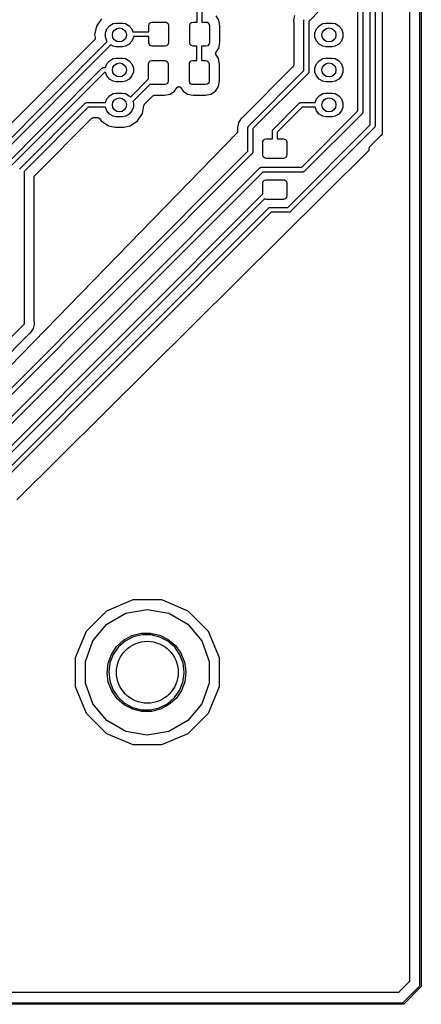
# Model space of a CAD drawing. Extents: x 81 to 161, y -172 to -32.
# Tile 8 of 20: x 132 to 161, y -172 to -101. Entities that reach past the tile are written whole.
import ezdxf

# ---------------------------------------------------------------- set-up
doc = ezdxf.new("R2010")
doc.units = 0
doc.header["$MEASUREMENT"] = 0
doc.layers.add('BLACK', color=7, linetype='CONTINUOUS')

msp = doc.modelspace()

# ---------------------------------------------------------------- linework, layer by layer
at = {"layer": 'BLACK', "linetype": 'CONTINUOUS'}
for p, q in [((161.304, -170.794), (161.303, -33.2312)), ((161.403, -33.2127), (161.403, -170.813)), ((160.553, -33.6144), (160.554, -170.411)), ((158.575, -108.927), (158.575, -81.2932)), ((157.686, -108.259), (157.686, -81.9621)), ((158.036, -81.8972), (158.036, -108.323)), ((157.147, -88.6282), (157.147, -107.307)), ((156.797, -107.243), (156.797, -88.6931)), ((145.103, -100.788), (145.104, -99.7445)), ((145.453, -99.7445), (145.453, -100.788)), ((154.058, -99.9098), (153.22, -100.748)), ((138.137, -100.554), (137.774, -101.097)), ((141.649, -100.878), (141.716, -100.822)), ((141.716, -100.822), (141.841, -100.788)), ((141.841, -100.788), (142.766, -100.788)), ((142.766, -100.788), (142.852, -100.804)), ((142.852, -100.804), (142.927, -100.847)), ((144.624, -100.878), (144.691, -100.822)), ((144.691, -100.822), (144.816, -100.788)), ((144.816, -100.788), (145.103, -100.788)), ((145.453, -100.788), (145.741, -100.788)), ((145.741, -100.788), (145.827, -100.804)), ((145.827, -100.804), (145.902, -100.847)), ((146.678, -100.65), (146.474, -100.344)), ((146.759, -101.056), (146.678, -100.65)), ((152.172, -100.321), (152.102, -100.676)), ((152.102, -100.676), (152.117, -100.75)), ((152.117, -100.75), (152.117, -100.767)), ((152.117, -100.767), (152.12, -100.784)), ((152.12, -100.784), (152.12, -103.928)), ((152.868, -100.66), (152.874, -100.638)), ((152.87, -100.683), (152.868, -100.66)), ((152.87, -104.312), (152.87, -100.683)), ((152.874, -100.638), (152.878, -100.615)), ((153.22, -100.748), (153.22, -104.376)), ((137.774, -101.097), (137.648, -101.727)), ((138.43, -101.575), (138.534, -101.289)), ((138.534, -101.289), (138.73, -101.055)), ((138.73, -101.055), (138.994, -100.903)), ((138.994, -100.903), (139.218, -100.863)), ((139.218, -100.863), (139.674, -100.863)), ((139.674, -100.863), (139.898, -100.903)), ((139.898, -100.903), (140.162, -101.055)), ((140.162, -101.055), (140.358, -101.289)), ((140.358, -101.289), (140.431, -101.489)), ((140.431, -101.489), (141.591, -101.489)), ((141.591, -101.038), (141.606, -100.953)), ((141.591, -101.489), (141.591, -101.038)), ((141.606, -100.953), (141.649, -100.878)), ((142.927, -100.847), (142.983, -100.913)), ((142.983, -100.913), (143.016, -101.038)), ((143.016, -101.038), (143.016, -102.288)), ((144.566, -101.038), (144.581, -100.953)), ((144.566, -102.288), (144.566, -101.038)), ((144.581, -100.953), (144.624, -100.878)), ((145.902, -100.847), (145.958, -100.913)), ((145.958, -100.913), (145.991, -101.038)), ((145.991, -101.038), (145.991, -102.288)), ((146.759, -102.271), (146.759, -101.056)), ((153.67, -101.575), (153.774, -101.289)), ((153.774, -101.289), (153.97, -101.055)), ((153.97, -101.055), (154.234, -100.903)), ((154.234, -100.903), (154.458, -100.863)), ((154.458, -100.863), (154.914, -100.863)), ((154.914, -100.863), (155.138, -100.903)), ((155.138, -100.903), (155.402, -101.055)), ((155.402, -101.055), (155.598, -101.289)), ((155.598, -101.289), (155.702, -101.575)), ((137.638, -102.074), (127.81, -111.902)), ((128.07, -112.704), (138.568, -102.205)), ((137.652, -102.054), (137.638, -102.074)), ((137.648, -101.727), (137.686, -101.916)), ((137.668, -102.035), (137.652, -102.054)), ((137.67, -102.029), (137.668, -102.035)), ((137.673, -102.024), (137.67, -102.029)), ((137.679, -102.001), (137.673, -102.024)), ((137.687, -101.977), (137.679, -102.001)), ((137.686, -101.916), (137.687, -101.941)), ((137.687, -101.941), (137.689, -101.966)), ((137.689, -101.966), (137.687, -101.971)), ((137.687, -101.971), (137.687, -101.977)), ((138.43, -101.879), (138.43, -101.575)), ((138.534, -102.165), (138.43, -101.879)), ((138.568, -102.205), (138.534, -102.165)), ((140.358, -102.165), (140.162, -102.399)), ((140.462, -101.879), (140.358, -102.165)), ((141.591, -101.838), (140.462, -101.838)), ((140.462, -101.838), (140.462, -101.879)), ((141.591, -102.288), (141.591, -101.838)), ((146.678, -102.677), (146.759, -102.271)), ((153.67, -101.879), (153.67, -101.575)), ((153.774, -102.165), (153.67, -101.879)), ((153.97, -102.399), (153.774, -102.165)), ((155.598, -102.165), (155.402, -102.399)), ((155.702, -101.879), (155.598, -102.165)), ((155.702, -101.575), (155.702, -101.879)), ((138.818, -102.45), (128.271, -112.997)), ((138.994, -102.551), (138.818, -102.45)), ((139.218, -102.591), (138.994, -102.551)), ((139.674, -102.591), (139.218, -102.591)), ((139.898, -102.551), (139.674, -102.591)), ((140.162, -102.399), (139.898, -102.551)), ((141.624, -102.413), (141.591, -102.288)), ((141.68, -102.48), (141.624, -102.413)), ((141.755, -102.523), (141.68, -102.48)), ((141.841, -102.538), (141.755, -102.523)), ((142.766, -102.538), (141.841, -102.538)), ((142.891, -102.505), (142.766, -102.538)), ((142.958, -102.449), (142.891, -102.505)), ((143.001, -102.374), (142.958, -102.449)), ((143.016, -102.288), (143.001, -102.374)), ((144.599, -102.413), (144.566, -102.288)), ((144.655, -102.48), (144.599, -102.413)), ((144.73, -102.523), (144.655, -102.48)), ((144.816, -102.538), (144.73, -102.523)), ((145.077, -102.538), (144.816, -102.538)), ((145.076, -103.582), (145.077, -102.538)), ((145.741, -102.538), (145.427, -102.538)), ((145.427, -102.538), (145.427, -103.582)), ((145.866, -102.505), (145.741, -102.538)), ((145.933, -102.449), (145.866, -102.505)), ((145.976, -102.374), (145.933, -102.449)), ((145.991, -102.288), (145.976, -102.374)), ((146.469, -102.994), (146.474, -102.983)), ((146.474, -102.983), (146.678, -102.677)), ((154.234, -102.551), (153.97, -102.399)), ((154.458, -102.591), (154.234, -102.551)), ((154.914, -102.591), (154.458, -102.591)), ((155.138, -102.551), (154.914, -102.591)), ((155.402, -102.399), (155.138, -102.551)), ((138.534, -103.829), (138.73, -103.595)), ((138.73, -103.595), (138.994, -103.443)), ((138.994, -103.443), (139.218, -103.403)), ((139.218, -103.403), (139.674, -103.403)), ((139.674, -103.403), (139.898, -103.443)), ((139.898, -103.443), (140.162, -103.595)), ((140.162, -103.595), (140.358, -103.829)), ((141.579, -103.747), (141.622, -103.672)), ((141.622, -103.672), (141.689, -103.616)), ((141.689, -103.616), (141.814, -103.582)), ((141.814, -103.582), (142.739, -103.582)), ((142.739, -103.582), (142.825, -103.598)), ((142.825, -103.598), (142.9, -103.641)), ((142.9, -103.641), (142.956, -103.707)), ((144.554, -103.747), (144.597, -103.672)), ((144.597, -103.672), (144.664, -103.616)), ((144.664, -103.616), (144.789, -103.582)), ((144.789, -103.582), (145.076, -103.582)), ((145.427, -103.582), (145.714, -103.582)), ((145.714, -103.582), (145.8, -103.598)), ((145.8, -103.598), (145.875, -103.641)), ((145.875, -103.641), (145.931, -103.707)), ((146.445, -103.062), (146.448, -103.051)), ((146.446, -103.081), (146.445, -103.062)), ((146.445, -103.1), (146.446, -103.081)), ((146.448, -103.111), (146.445, -103.1)), ((146.448, -103.051), (146.449, -103.039)), ((146.449, -103.122), (146.448, -103.111)), ((146.449, -103.039), (146.457, -103.022)), ((146.457, -103.14), (146.449, -103.122)), ((146.457, -103.022), (146.462, -103.003)), ((146.462, -103.158), (146.457, -103.14)), ((146.462, -103.003), (146.469, -102.994)), ((146.469, -103.167), (146.462, -103.158)), ((146.474, -103.178), (146.469, -103.167)), ((146.651, -103.444), (146.474, -103.178)), ((146.732, -103.85), (146.651, -103.444)), ((153.774, -103.829), (153.97, -103.595)), ((153.97, -103.595), (154.234, -103.443)), ((154.234, -103.443), (154.458, -103.403)), ((154.458, -103.403), (154.914, -103.403)), ((154.914, -103.403), (155.138, -103.443)), ((155.138, -103.443), (155.402, -103.595)), ((155.402, -103.595), (155.598, -103.829)), ((130.655, -111.667), (138.174, -104.149)), ((138.174, -104.149), (138.189, -104.131)), ((138.189, -104.131), (138.209, -104.119)), ((138.209, -104.119), (138.228, -104.106)), ((138.228, -104.106), (138.235, -104.104)), ((138.235, -104.104), (138.242, -104.1)), ((138.242, -104.1), (138.265, -104.096)), ((138.265, -104.096), (138.288, -104.09)), ((138.288, -104.09), (138.311, -104.092)), ((138.311, -104.092), (138.438, -104.092)), ((138.438, -104.092), (138.534, -103.829)), ((140.358, -103.829), (140.462, -104.115)), ((140.462, -104.419), (140.358, -104.705)), ((140.462, -104.115), (140.462, -104.419)), ((141.564, -103.832), (141.579, -103.747)), ((141.564, -104.923), (141.564, -103.832)), ((142.956, -103.707), (142.989, -103.832)), ((142.989, -103.832), (142.989, -105.082)), ((144.539, -103.832), (144.554, -103.747)), ((144.539, -105.082), (144.539, -103.832)), ((145.931, -103.707), (145.964, -103.832)), ((145.964, -103.832), (145.964, -105.082)), ((146.732, -105.065), (146.732, -103.85)), ((152.069, -104.052), (148.394, -107.727)), ((148.853, -108.329), (152.87, -104.312)), ((152.073, -104.046), (152.069, -104.052)), ((152.079, -104.041), (152.073, -104.046)), ((152.09, -104.021), (152.079, -104.041)), ((152.104, -104.002), (152.09, -104.021)), ((152.106, -103.995), (152.104, -104.002)), ((152.109, -103.988), (152.106, -103.995)), ((152.113, -103.966), (152.109, -103.988)), ((152.119, -103.944), (152.113, -103.966)), ((152.12, -103.928), (152.119, -103.936)), ((152.119, -103.936), (152.119, -103.944)), ((153.222, -104.399), (153.216, -104.422)), ((153.22, -104.376), (153.222, -104.399)), ((153.67, -104.115), (153.774, -103.829)), ((153.67, -104.419), (153.67, -104.115)), ((153.774, -104.705), (153.67, -104.419)), ((155.598, -103.829), (155.702, -104.115)), ((155.702, -104.419), (155.598, -104.705)), ((155.702, -104.115), (155.702, -104.419)), ((138.375, -104.442), (130.948, -111.869)), ((138.438, -104.442), (138.375, -104.442)), ((138.534, -104.705), (138.438, -104.442)), ((138.73, -104.939), (138.534, -104.705)), ((138.994, -105.091), (138.73, -104.939)), ((139.218, -105.131), (138.994, -105.091)), ((139.674, -105.131), (139.218, -105.131)), ((139.898, -105.091), (139.674, -105.131)), ((140.162, -104.939), (139.898, -105.091)), ((140.358, -104.705), (140.162, -104.939)), ((140.248, -106.238), (141.564, -104.923)), ((142.989, -105.082), (142.974, -105.168)), ((144.572, -105.207), (144.539, -105.082)), ((145.964, -105.082), (145.949, -105.168)), ((146.651, -105.471), (146.732, -105.065)), ((153.163, -104.513), (149.146, -108.53)), ((153.181, -104.498), (153.163, -104.513)), ((153.193, -104.478), (153.181, -104.498)), ((153.206, -104.459), (153.193, -104.478)), ((153.208, -104.452), (153.206, -104.459)), ((153.212, -104.445), (153.208, -104.452)), ((153.216, -104.422), (153.212, -104.445)), ((153.97, -104.939), (153.774, -104.705)), ((154.234, -105.091), (153.97, -104.939)), ((154.458, -105.131), (154.234, -105.091)), ((154.914, -105.131), (154.458, -105.131)), ((155.138, -105.091), (154.914, -105.131)), ((155.402, -104.939), (155.138, -105.091)), ((155.598, -104.705), (155.402, -104.939)), ((141.688, -105.294), (140.426, -106.556)), ((141.728, -105.317), (141.688, -105.294)), ((141.814, -105.332), (141.728, -105.317)), ((142.739, -105.332), (141.814, -105.332)), ((142.864, -105.299), (142.739, -105.332)), ((142.931, -105.243), (142.864, -105.299)), ((142.974, -105.168), (142.931, -105.243)), ((143.127, -106.02), (143.456, -105.8)), ((143.456, -105.8), (143.618, -105.558)), ((143.618, -105.558), (143.632, -105.544)), ((143.632, -105.544), (143.643, -105.528)), ((143.643, -105.528), (143.653, -105.522)), ((143.653, -105.522), (143.661, -105.514)), ((143.661, -105.514), (143.678, -105.505)), ((143.678, -105.505), (143.694, -105.495)), ((143.694, -105.495), (143.705, -105.492)), ((143.705, -105.492), (143.715, -105.487)), ((143.715, -105.487), (143.734, -105.485)), ((143.734, -105.485), (143.753, -105.48)), ((143.753, -105.48), (143.764, -105.481)), ((143.764, -105.481), (143.775, -105.48)), ((143.775, -105.48), (143.794, -105.485)), ((143.794, -105.485), (143.813, -105.487)), ((143.813, -105.487), (143.823, -105.492)), ((143.823, -105.492), (143.834, -105.495)), ((143.834, -105.495), (143.85, -105.505)), ((143.85, -105.505), (143.867, -105.514)), ((143.867, -105.514), (143.875, -105.522)), ((143.875, -105.522), (143.885, -105.528)), ((143.885, -105.528), (143.896, -105.544)), ((143.896, -105.544), (143.91, -105.558)), ((143.91, -105.558), (144.072, -105.8)), ((144.072, -105.8), (144.401, -106.02)), ((144.628, -105.274), (144.572, -105.207)), ((144.703, -105.317), (144.628, -105.274)), ((144.789, -105.332), (144.703, -105.317)), ((145.714, -105.332), (144.789, -105.332)), ((145.839, -105.299), (145.714, -105.332)), ((145.906, -105.243), (145.839, -105.299)), ((145.949, -105.168), (145.906, -105.243)), ((146.102, -106.02), (146.431, -105.8)), ((146.431, -105.8), (146.651, -105.471)), ((138.438, -106.632), (138.534, -106.369)), ((138.534, -106.369), (138.73, -106.135)), ((138.73, -106.135), (138.994, -105.983)), ((138.994, -105.983), (139.218, -105.943)), ((139.218, -105.943), (139.674, -105.943)), ((139.674, -105.943), (139.898, -105.983)), ((139.898, -105.983), (140.162, -106.135)), ((140.162, -106.135), (140.248, -106.238)), ((140.426, -106.556), (140.462, -106.655)), ((141.283, -106.759), (141.89, -106.152)), ((141.89, -106.152), (141.897, -106.147)), ((141.897, -106.147), (141.902, -106.142)), ((141.902, -106.142), (141.921, -106.13)), ((141.921, -106.13), (141.94, -106.117)), ((141.94, -106.117), (141.947, -106.115)), ((141.947, -106.115), (141.954, -106.111)), ((141.954, -106.111), (141.977, -106.107)), ((141.977, -106.107), (141.999, -106.101)), ((141.999, -106.101), (142.006, -106.102)), ((142.006, -106.102), (142.014, -106.101)), ((142.014, -106.101), (142.722, -106.101)), ((142.722, -106.101), (143.127, -106.02)), ((144.401, -106.02), (144.806, -106.101)), ((144.806, -106.101), (145.697, -106.101)), ((145.697, -106.101), (146.102, -106.02)), ((153.678, -106.632), (153.774, -106.369)), ((153.774, -106.369), (153.97, -106.135)), ((153.97, -106.135), (154.234, -105.983)), ((154.234, -105.983), (154.458, -105.943)), ((154.458, -105.943), (154.914, -105.943)), ((154.914, -105.943), (155.138, -105.983)), ((155.138, -105.983), (155.402, -106.135)), ((155.402, -106.135), (155.598, -106.369)), ((155.598, -106.369), (155.702, -106.655)), ((132.216, -111.44), (136.967, -106.689)), ((137.169, -106.982), (132.509, -111.642)), ((136.967, -106.689), (136.982, -106.671)), ((136.982, -106.671), (137.002, -106.659)), ((137.002, -106.659), (137.021, -106.646)), ((137.021, -106.646), (137.029, -106.644)), ((137.029, -106.644), (137.036, -106.64)), ((137.036, -106.64), (137.059, -106.636)), ((137.059, -106.636), (137.081, -106.63)), ((137.081, -106.63), (137.104, -106.632)), ((137.104, -106.632), (138.438, -106.632)), ((138.438, -106.982), (137.169, -106.982)), ((138.534, -107.245), (138.438, -106.982)), ((138.73, -107.479), (138.534, -107.245)), ((140.358, -107.245), (140.162, -107.479)), ((140.462, -106.959), (140.358, -107.245)), ((140.462, -106.655), (140.462, -106.959)), ((141.118, -107.437), (141.235, -106.849)), ((141.235, -106.849), (141.243, -106.829)), ((141.243, -106.829), (141.248, -106.809)), ((141.248, -106.809), (141.254, -106.801)), ((141.254, -106.801), (141.257, -106.792)), ((141.257, -106.792), (141.271, -106.776)), ((141.271, -106.776), (141.283, -106.759)), ((150.631, -108.583), (152.525, -106.689)), ((152.726, -106.982), (150.924, -108.784)), ((152.525, -106.689), (152.54, -106.671)), ((152.54, -106.671), (152.56, -106.659)), ((152.56, -106.659), (152.579, -106.646)), ((152.579, -106.646), (152.586, -106.644)), ((152.586, -106.644), (152.593, -106.64)), ((152.593, -106.64), (152.616, -106.636)), ((152.616, -106.636), (152.639, -106.63)), ((152.639, -106.63), (152.662, -106.632)), ((152.662, -106.632), (153.678, -106.632)), ((152.709, -111.331), (156.797, -107.243)), ((153.678, -106.982), (152.726, -106.982)), ((153.774, -107.245), (153.678, -106.982)), ((153.97, -107.479), (153.774, -107.245)), ((155.598, -107.245), (155.402, -107.479)), ((155.702, -106.959), (155.598, -107.245)), ((155.702, -106.655), (155.702, -106.959)), ((133.31, -111.901), (137.428, -107.783)), ((137.428, -107.783), (137.435, -107.779)), ((137.435, -107.779), (137.44, -107.773)), ((137.44, -107.773), (137.459, -107.762)), ((137.459, -107.762), (137.478, -107.748)), ((137.478, -107.748), (137.486, -107.746)), ((137.486, -107.746), (137.492, -107.743)), ((137.492, -107.743), (137.515, -107.739)), ((137.515, -107.739), (137.537, -107.733)), ((137.537, -107.733), (137.545, -107.733)), ((137.545, -107.733), (137.552, -107.732)), ((137.552, -107.732), (137.877, -107.732)), ((137.877, -107.732), (137.902, -107.736)), ((137.902, -107.736), (137.926, -107.739)), ((137.926, -107.739), (137.932, -107.742)), ((137.932, -107.742), (137.937, -107.743)), ((137.937, -107.743), (137.959, -107.755)), ((137.959, -107.755), (137.981, -107.766)), ((137.981, -107.766), (137.985, -107.77)), ((137.985, -107.77), (137.99, -107.773)), ((137.99, -107.773), (138.006, -107.792)), ((138.006, -107.792), (138.023, -107.81)), ((138.023, -107.81), (138.13, -107.97)), ((138.13, -107.97), (138.664, -108.327)), ((138.994, -107.631), (138.73, -107.479)), ((139.218, -107.671), (138.994, -107.631)), ((139.674, -107.671), (139.218, -107.671)), ((139.898, -107.631), (139.674, -107.671)), ((140.162, -107.479), (139.898, -107.631)), ((140.228, -108.327), (140.762, -107.97)), ((140.762, -107.97), (141.118, -107.437)), ((148.304, -107.791), (148.112, -108.078)), ((148.367, -107.749), (148.304, -107.791)), ((148.379, -107.737), (148.367, -107.749)), ((148.394, -107.727), (148.379, -107.737)), ((157.09, -107.444), (152.91, -111.624)), ((154.234, -107.631), (153.97, -107.479)), ((154.458, -107.671), (154.234, -107.631)), ((154.914, -107.671), (154.458, -107.671)), ((155.138, -107.631), (154.914, -107.671)), ((155.402, -107.479), (155.138, -107.631)), ((157.108, -107.429), (157.09, -107.444)), ((157.12, -107.409), (157.108, -107.429)), ((157.133, -107.39), (157.12, -107.409)), ((157.135, -107.383), (157.133, -107.39)), ((157.139, -107.376), (157.135, -107.383)), ((157.143, -107.353), (157.139, -107.376)), ((157.149, -107.33), (157.143, -107.353)), ((157.147, -107.307), (157.149, -107.33)), ((138.664, -108.327), (139.135, -108.421)), ((139.135, -108.421), (139.757, -108.421)), ((139.757, -108.421), (140.228, -108.327)), ((148.1, -108.097), (148.028, -108.458)), ((148.028, -108.458), (148.043, -108.532)), ((148.043, -108.532), (148.043, -108.549)), ((148.043, -108.549), (148.046, -108.566)), ((148.046, -108.566), (148.046, -108.735)), ((148.112, -108.078), (148.1, -108.097)), ((148.112, -108.078), (148.112, -108.078)), ((148.794, -108.443), (148.8, -108.42)), ((148.796, -108.466), (148.794, -108.443)), ((148.796, -110.164), (148.796, -108.466)), ((148.8, -108.42), (148.804, -108.397)), ((148.804, -108.397), (148.808, -108.39)), ((148.808, -108.39), (148.81, -108.383)), ((148.81, -108.383), (148.823, -108.364)), ((148.823, -108.364), (148.835, -108.344)), ((148.835, -108.344), (148.853, -108.329)), ((149.146, -108.53), (149.146, -110.228)), ((150.572, -108.697), (150.578, -108.674)), ((150.574, -108.72), (150.572, -108.697)), ((150.578, -108.674), (150.582, -108.651)), ((150.582, -108.651), (150.586, -108.644)), ((150.586, -108.644), (150.588, -108.637)), ((150.588, -108.637), (150.601, -108.618)), ((150.601, -108.618), (150.613, -108.598)), ((150.613, -108.598), (150.631, -108.583)), ((151.693, -114.252), (157.686, -108.259)), ((157.979, -108.46), (151.894, -114.545)), ((157.997, -108.445), (157.979, -108.46)), ((158.009, -108.425), (157.997, -108.445)), ((158.022, -108.406), (158.009, -108.425)), ((158.024, -108.399), (158.022, -108.406)), ((158.028, -108.392), (158.024, -108.399)), ((158.032, -108.369), (158.028, -108.392)), ((158.038, -108.346), (158.032, -108.369)), ((158.036, -108.323), (158.038, -108.346)), ((147.996, -108.857), (126.431, -130.975)), ((148, -108.851), (147.996, -108.857)), ((148.005, -108.847), (148, -108.851)), ((148.017, -108.826), (148.005, -108.847)), ((148.031, -108.807), (148.017, -108.826)), ((148.032, -108.8), (148.031, -108.807)), ((148.035, -108.795), (148.032, -108.8)), ((148.04, -108.771), (148.035, -108.795)), ((148.046, -108.748), (148.04, -108.771)), ((148.046, -108.735), (148.045, -108.741)), ((148.045, -108.741), (148.046, -108.748)), ((149.889, -109.434), (149.932, -109.359)), ((149.932, -109.359), (149.999, -109.303)), ((149.999, -109.303), (150.124, -109.269)), ((150.124, -109.269), (150.574, -109.269)), ((150.574, -109.269), (150.574, -108.72)), ((150.924, -108.784), (150.924, -109.269)), ((150.924, -109.269), (151.374, -109.269)), ((151.374, -109.269), (151.46, -109.285)), ((151.46, -109.285), (151.535, -109.328)), ((151.535, -109.328), (151.591, -109.394)), ((151.591, -109.394), (151.624, -109.519)), ((157.662, -109.838), (158.438, -109.062)), ((158.438, -109.062), (158.453, -109.052)), ((158.453, -109.052), (158.465, -109.04)), ((158.465, -109.04), (158.528, -108.998)), ((158.528, -108.998), (158.575, -108.927)), ((131.988, -135.495), (157.595, -110.121)), ((149.874, -109.519), (149.889, -109.434)), ((149.874, -110.444), (149.874, -109.519)), ((151.624, -109.519), (151.624, -110.444)), ((157.595, -110.121), (157.604, -110.107)), ((157.604, -110.107), (157.607, -110.093)), ((157.607, -110.093), (157.611, -109.957)), ((157.611, -109.957), (157.612, -109.952)), ((157.612, -109.946), (157.618, -109.922)), ((157.612, -109.952), (157.612, -109.946)), ((157.618, -109.922), (157.623, -109.897)), ((157.623, -109.897), (157.626, -109.893)), ((157.626, -109.893), (157.628, -109.888)), ((157.628, -109.888), (157.642, -109.867)), ((157.642, -109.867), (157.655, -109.845)), ((157.655, -109.845), (157.659, -109.842)), ((157.659, -109.842), (157.662, -109.838)), ((127.182, -131.778), (148.796, -110.164)), ((149.089, -110.365), (127.383, -132.071)), ((149.107, -110.35), (149.089, -110.365)), ((149.119, -110.33), (149.107, -110.35)), ((149.132, -110.311), (149.119, -110.33)), ((149.134, -110.304), (149.132, -110.311)), ((149.138, -110.297), (149.134, -110.304)), ((149.142, -110.274), (149.138, -110.297)), ((149.148, -110.251), (149.142, -110.274)), ((149.146, -110.228), (149.148, -110.251)), ((149.907, -110.569), (149.874, -110.444)), ((149.963, -110.636), (149.907, -110.569)), ((150.038, -110.679), (149.963, -110.636)), ((150.124, -110.694), (150.038, -110.679)), ((151.374, -110.694), (150.124, -110.694)), ((151.499, -110.661), (151.374, -110.694)), ((151.566, -110.605), (151.499, -110.661)), ((151.609, -110.53), (151.566, -110.605)), ((151.624, -110.444), (151.609, -110.53)), ((128.477, -132.578), (149.667, -111.388)), ((132.186, -111.475), (132.198, -111.455)), ((132.198, -111.455), (132.216, -111.44)), ((149.667, -111.388), (149.682, -111.37)), ((149.682, -111.37), (149.702, -111.358)), ((149.702, -111.358), (149.721, -111.345)), ((149.721, -111.345), (149.729, -111.343)), ((149.729, -111.343), (149.736, -111.339)), ((149.736, -111.339), (149.759, -111.335)), ((149.759, -111.335), (149.781, -111.329)), ((149.781, -111.329), (149.804, -111.331)), ((149.804, -111.331), (152.709, -111.331)), ((149.869, -111.681), (128.679, -132.871)), ((132.509, -111.642), (132.509, -122.674)), ((133.259, -112.025), (133.26, -112.018)), ((133.259, -122.574), (133.259, -112.025)), ((133.26, -112.01), (133.266, -111.988)), ((133.26, -112.018), (133.26, -112.01)), ((133.266, -111.988), (133.27, -111.965)), ((133.27, -111.965), (133.273, -111.959)), ((133.273, -111.959), (133.275, -111.951)), ((133.275, -111.951), (133.289, -111.932)), ((133.289, -111.932), (133.3, -111.913)), ((133.3, -111.913), (133.306, -111.908)), ((133.306, -111.908), (133.31, -111.901)), ((152.773, -111.681), (149.869, -111.681)), ((149.932, -112.334), (149.999, -112.278)), ((149.999, -112.278), (150.124, -112.244)), ((150.124, -112.244), (151.374, -112.244)), ((151.374, -112.244), (151.46, -112.26)), ((151.46, -112.26), (151.535, -112.303)), ((152.796, -111.683), (152.773, -111.681)), ((152.819, -111.677), (152.796, -111.683)), ((152.842, -111.673), (152.819, -111.677)), ((152.849, -111.669), (152.842, -111.673)), ((152.856, -111.667), (152.849, -111.669)), ((152.875, -111.654), (152.856, -111.667)), ((152.895, -111.642), (152.875, -111.654)), ((152.91, -111.624), (152.895, -111.642)), ((149.874, -112.494), (149.889, -112.409)), ((149.874, -113.277), (149.874, -112.494)), ((149.889, -112.409), (149.932, -112.334)), ((151.535, -112.303), (151.591, -112.369)), ((151.591, -112.369), (151.624, -112.494)), ((151.624, -112.494), (151.624, -113.419)), ((129.595, -133.556), (149.874, -113.277)), ((150.008, -113.637), (129.796, -133.849)), ((150.038, -113.654), (150.008, -113.637)), ((150.124, -113.669), (150.038, -113.654)), ((151.374, -113.669), (150.124, -113.669)), ((151.499, -113.636), (151.374, -113.669)), ((151.566, -113.58), (151.499, -113.636)), ((151.609, -113.505), (151.566, -113.58)), ((151.624, -113.419), (151.609, -113.505)), ((129.272, -135.327), (150.29, -114.309)), ((150.29, -114.309), (150.305, -114.291)), ((150.305, -114.291), (150.325, -114.279)), ((150.325, -114.279), (150.344, -114.266)), ((150.344, -114.266), (150.352, -114.264)), ((150.352, -114.264), (150.359, -114.26)), ((150.359, -114.26), (150.382, -114.256)), ((150.382, -114.256), (150.404, -114.25)), ((150.404, -114.25), (150.427, -114.252)), ((150.427, -114.252), (151.693, -114.252)), ((150.492, -114.602), (129.565, -135.529)), ((151.757, -114.602), (150.492, -114.602)), ((151.78, -114.604), (151.757, -114.602)), ((151.803, -114.598), (151.78, -114.604)), ((151.826, -114.594), (151.803, -114.598)), ((151.833, -114.59), (151.826, -114.594)), ((151.84, -114.588), (151.833, -114.59)), ((151.859, -114.575), (151.84, -114.588)), ((151.879, -114.563), (151.859, -114.575)), ((151.894, -114.545), (151.879, -114.563)), ((132.452, -122.811), (128.399, -126.864)), ((132.47, -122.796), (132.452, -122.811)), ((132.482, -122.776), (132.47, -122.796)), ((132.495, -122.757), (132.482, -122.776)), ((132.497, -122.75), (132.495, -122.757)), ((132.501, -122.743), (132.497, -122.75)), ((132.505, -122.72), (132.501, -122.743)), ((132.511, -122.697), (132.505, -122.72)), ((132.509, -122.674), (132.511, -122.697)), ((133.205, -123.043), (133.262, -122.756)), ((133.262, -122.591), (133.259, -122.574)), ((133.262, -122.608), (133.262, -122.591)), ((133.277, -122.682), (133.262, -122.608)), ((133.262, -122.756), (133.277, -122.682)), ((129.001, -127.323), (132.911, -123.413)), ((132.911, -123.413), (132.926, -123.403)), ((132.926, -123.403), (132.938, -123.391)), ((132.938, -123.391), (133.001, -123.349)), ((133.001, -123.349), (133.205, -123.043)), ((140.434, -142.768), (138.504, -143.568)), ((142.522, -142.768), (140.434, -142.768)), ((144.452, -143.568), (142.522, -142.768)), ((138.504, -143.568), (137.027, -145.045)), ((138.541, -144.518), (139.915, -143.725)), ((139.915, -143.725), (141.478, -143.449)), ((141.478, -143.449), (143.041, -143.725)), ((143.041, -143.725), (144.415, -144.518)), ((145.929, -145.045), (144.452, -143.568)), ((137.027, -145.045), (136.228, -146.974)), ((137.521, -145.734), (138.541, -144.518)), ((140.36, -145.356), (141.026, -145.181)), ((141.026, -145.181), (141.714, -145.17)), ((141.714, -145.17), (142.385, -145.324)), ((144.415, -144.518), (145.435, -145.734)), ((146.728, -146.974), (145.929, -145.045)), ((136.978, -147.225), (137.521, -145.734)), ((139.246, -146.147), (139.755, -145.684)), ((139.872, -145.749), (139.375, -146.182)), ((139.755, -145.684), (140.36, -145.356)), ((140.458, -145.447), (139.872, -145.749)), ((141.099, -145.293), (140.458, -145.447)), ((141.758, -145.296), (141.099, -145.293)), ((142.398, -145.457), (141.758, -145.296)), ((142.385, -145.324), (142.999, -145.633)), ((142.981, -145.765), (142.398, -145.457)), ((143.473, -146.204), (142.981, -145.765)), ((142.999, -145.633), (143.523, -146.08)), ((145.435, -145.734), (145.978, -147.225)), ((138.863, -146.718), (139.246, -146.147)), ((139.375, -146.182), (138.996, -146.722)), ((143.846, -146.747), (143.473, -146.204)), ((143.523, -146.08), (143.924, -146.639)), ((136.228, -146.974), (136.228, -149.063)), ((136.978, -148.812), (136.978, -147.225)), ((138.626, -147.365), (138.863, -146.718)), ((138.996, -146.722), (138.757, -147.336)), ((144.079, -147.364), (143.846, -146.747)), ((143.924, -146.639), (144.181, -147.277)), ((144.181, -147.277), (144.278, -147.959)), ((145.978, -147.225), (145.978, -148.812)), ((146.728, -149.063), (146.728, -146.974)), ((138.551, -148.048), (138.626, -147.365)), ((138.757, -147.336), (138.671, -147.99)), ((138.671, -147.99), (138.743, -148.645)), ((144.159, -148.018), (144.079, -147.364)), ((144.158, -148.076), (144.159, -148.018)), ((144.278, -148.018), (144.196, -148.702)), ((144.278, -147.959), (144.278, -148.018)), ((138.64, -148.731), (138.551, -148.048)), ((138.89, -149.372), (138.64, -148.731)), ((138.743, -148.645), (138.97, -149.264)), ((143.819, -149.34), (144.065, -148.729)), ((144.196, -148.702), (143.953, -149.345)), ((144.065, -148.729), (144.158, -148.076)), ((136.228, -149.063), (137.027, -150.992)), ((137.521, -150.303), (136.978, -148.812)), ((139.286, -149.935), (138.89, -149.372)), ((138.97, -149.264), (139.337, -149.811)), ((143.434, -149.876), (143.819, -149.34)), ((143.953, -149.345), (143.563, -149.912)), ((145.978, -148.812), (145.435, -150.303)), ((145.929, -150.992), (146.728, -149.063)), ((139.805, -150.387), (139.286, -149.935)), ((139.337, -149.811), (139.825, -150.255)), ((142.933, -150.304), (143.434, -149.876)), ((143.563, -149.912), (143.049, -150.37)), ((138.541, -151.519), (137.521, -150.303)), ((140.416, -150.703), (139.805, -150.387)), ((139.825, -150.255), (140.404, -150.57)), ((140.404, -150.57), (141.042, -150.737)), ((141.085, -150.864), (140.416, -150.703)), ((141.042, -150.737), (141.701, -150.747)), ((141.773, -150.86), (141.085, -150.864)), ((141.701, -150.747), (142.344, -150.6)), ((142.441, -150.692), (141.773, -150.86)), ((142.344, -150.6), (142.933, -150.304)), ((143.049, -150.37), (142.441, -150.692)), ((145.435, -150.303), (144.415, -151.519)), ((137.027, -150.992), (138.504, -152.469)), ((139.915, -152.312), (138.541, -151.519)), ((144.415, -151.519), (143.041, -152.312)), ((144.452, -152.469), (145.929, -150.992)), ((141.478, -152.588), (139.915, -152.312)), ((143.041, -152.312), (141.478, -152.588)), ((138.504, -152.469), (140.434, -153.268)), ((142.522, -153.268), (144.452, -152.469)), ((140.434, -153.268), (142.522, -153.268)), ((160.502, -170.535), (159.803, -171.234)), ((160.063, -172.035), (161.304, -170.794)), ((161.387, -170.852), (160.12, -172.119)), ((160.507, -170.529), (160.502, -170.535)), ((160.513, -170.524), (160.507, -170.529)), ((160.524, -170.504), (160.513, -170.524)), ((160.537, -170.485), (160.524, -170.504)), ((160.539, -170.478), (160.537, -170.485)), ((160.543, -170.471), (160.539, -170.478)), ((160.547, -170.448), (160.543, -170.471)), ((160.553, -170.426), (160.547, -170.448)), ((160.554, -170.411), (160.552, -170.419)), ((160.552, -170.419), (160.553, -170.426)), ((161.392, -170.848), (161.387, -170.852)), ((161.396, -170.842), (161.392, -170.848)), ((161.4, -170.836), (161.396, -170.842)), ((161.401, -170.832), (161.4, -170.834)), ((161.4, -170.834), (161.4, -170.836)), ((161.402, -170.826), (161.401, -170.832)), ((161.404, -170.819), (161.402, -170.826)), ((161.403, -170.813), (161.404, -170.819)), ((159.68, -171.285), (127.375, -171.285)), ((159.687, -171.284), (159.68, -171.285)), ((159.695, -171.284), (159.687, -171.284)), ((159.717, -171.278), (159.695, -171.284)), ((159.739, -171.274), (159.717, -171.278)), ((159.746, -171.271), (159.739, -171.274)), ((159.754, -171.269), (159.746, -171.271)), ((159.772, -171.255), (159.754, -171.269)), ((159.792, -171.244), (159.772, -171.255)), ((159.797, -171.238), (159.792, -171.244)), ((159.803, -171.234), (159.797, -171.238)), ((160.081, -172.135), (82.8062, -172.135)), ((82.8247, -172.035), (160.063, -172.035)), ((160.088, -172.136), (160.081, -172.135)), ((160.094, -172.134), (160.088, -172.136)), ((160.101, -172.133), (160.094, -172.134)), ((160.103, -172.132), (160.101, -172.133)), ((160.105, -172.131), (160.103, -172.132)), ((160.11, -172.127), (160.105, -172.131)), ((160.116, -172.124), (160.11, -172.127)), ((160.12, -172.119), (160.116, -172.124))]:
    msp.add_line(p, q, dxfattribs=at)
at = {"layer": 'BLACK'}
for centre, radius in [((139.446, -101.727), 0.508), ((139.446, -101.727), 0.508), ((154.686, -101.727), 0.508), ((154.686, -101.727), 0.508), ((139.446, -104.267), 0.508), ((139.446, -104.267), 0.508), ((154.686, -104.267), 0.508), ((154.686, -104.267), 0.508), ((139.446, -106.807), 0.508), ((139.446, -106.807), 0.508), ((154.686, -106.807), 0.508), ((154.686, -106.807), 0.508), ((141.478, -148.018), 2.25), ((141.478, -148.018), 2.25)]:
    msp.add_circle(centre, radius, dxfattribs=at)

doc.saveas('drawing.dxf')
